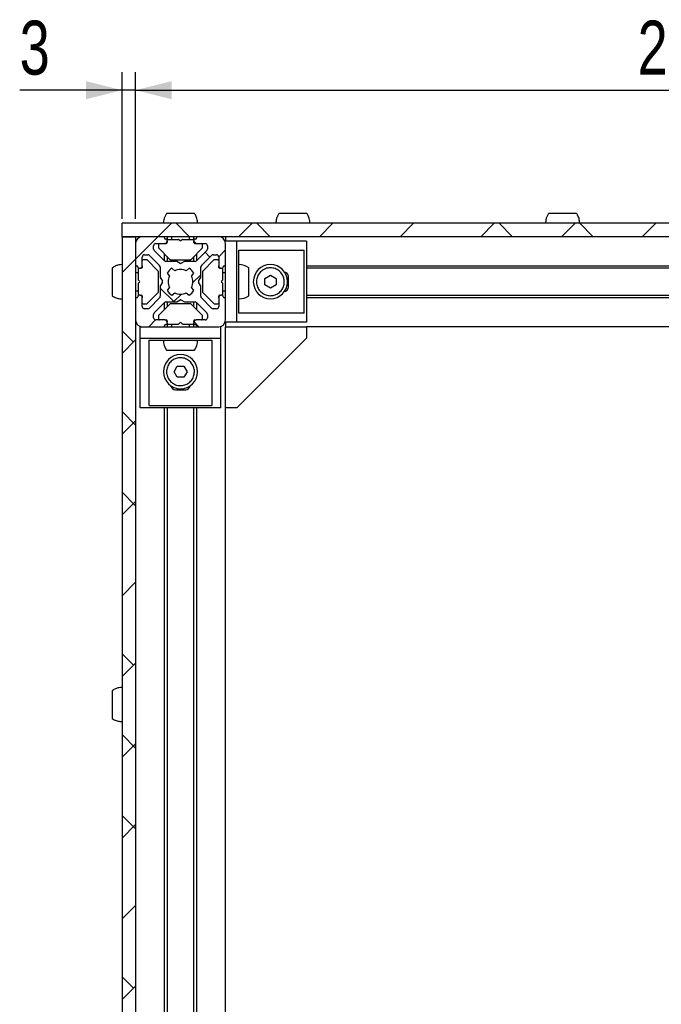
# Model space of a CAD drawing. Header units: millimetres. Extents: x 5 to 592, y 5 to 415.
# Tile 4 of 39: x 63 to 99, y 60 to 114. Entities that reach past the tile are written whole.
import ezdxf

# ---------------------------------------------------------------- set-up
doc = ezdxf.new("R2010")
doc.units = ezdxf.units.MM
doc.layers.add('COTES', color=1, linetype='Continuous')
doc.layers.add('TRAIT-FINS', color=9, linetype='Continuous')
doc.layers.add('TRAIT-FORT', color=4, linetype='Continuous', lineweight=25)
doc.styles.add('SLDTEXTSTYLE0', font='TXT', dxfattribs={"width": 0.75})
doc.dimstyles.new('SLDDIMSTYLE0', dxfattribs={"dimtxt": 3, "dimasz": 2, "dimexe": 0, "dimexo": 0.0625, "dimgap": 0.75, "dimtad": 1, "dimlfac": 4, "dimrnd": 1e-09, "dimzin": 12, "dimdsep": 46, "dimtxsty": 'SLDTEXTSTYLE0', "dimsah": 1, "dimcen": 0.09, "dimadec": 0, "dimazin": 3, "dimtfac": 1, "dimtofl": 0, "dimtmove": 0, "dimatfit": 3, "dimfxl": 0, "dimfrac": 2, "dimtolj": 1, "dimtzin": 12, "dimarcsym": 0})
doc.dimstyles.new('SLDDIMSTYLE1', dxfattribs={"dimtxt": 3, "dimasz": 2, "dimexe": 0, "dimexo": 0.0625, "dimgap": 0.75, "dimtad": 1, "dimlfac": 4, "dimrnd": 1e-09, "dimzin": 12, "dimdsep": 46, "dimtxsty": 'SLDTEXTSTYLE0', "dimsah": 1, "dimcen": 0.09, "dimadec": 0, "dimazin": 3, "dimtfac": 1, "dimtmove": 0, "dimatfit": 0, "dimfxl": 0, "dimfrac": 2, "dimtolj": 1, "dimtzin": 12, "dimarcsym": 0})

# ---------------------------------------------------------------- blocks, each defined once
blk = doc.blocks.new('_D_1')
at = {"layer": 'COTES', "color": 1}
for p, q in [((69.721, 103.396), (69.721, 111.542)), ((132.221, 103.396), (132.221, 111.542)), ((69.721, 110.542), (132.221, 110.542))]:
    blk.add_line(p, q, dxfattribs=at)
for points in [[(69.721, 110.542), (71.721, 110.042), (71.721, 111.042)], [(132.221, 110.542), (130.221, 111.042), (130.221, 110.042)]]:
    blk.add_solid(points, dxfattribs=at)
at = {"layer": 'COTES', "color": 1, "insert": (97.646, 114.409), "char_height": 3, "attachment_point": 1, "style": 'SLDTEXTSTYLE0'}
blk.add_mtext('250', dxfattribs=at)
blk = doc.blocks.new('_D_3')
at = {"layer": 'COTES', "color": 1}
for p, q in [((68.971, 103.396), (68.971, 111.542)), ((69.721, 103.396), (69.721, 111.542)), ((68.971, 110.542), (63.275, 110.542)), ((69.721, 110.542), (68.971, 110.542)), ((69.721, 110.542), (72.721, 110.542))]:
    blk.add_line(p, q, dxfattribs=at)
for points in [[(68.971, 110.542), (66.971, 111.042), (66.971, 110.042)], [(69.721, 110.542), (71.721, 110.042), (71.721, 111.042)]]:
    blk.add_solid(points, dxfattribs=at)
at = {"layer": 'COTES', "color": 1, "insert": (63.275, 114.409), "char_height": 3, "attachment_point": 1, "style": 'SLDTEXTSTYLE0'}
blk.add_mtext('3', dxfattribs=at)

msp = doc.modelspace()

# ---------------------------------------------------------------- hatches: boundary and pattern name
at = {"layer": 'TRAIT-FINS'}
h = msp.add_hatch(dxfattribs=at)
h.set_pattern_fill('ANSI38', color=9, angle=3e-322, style=0)
h.paths.add_polyline_path([(68.9712, 102.3959), (132.9712, 102.3959), (132.9712, 103.1459), (68.9712, 103.1459)], flags=0)
h = msp.add_hatch(dxfattribs=at)
h.set_pattern_fill('ANSI38', color=9, style=0)
h.paths.add_polyline_path([(69.7212, 102.3959), (68.9712, 102.3959), (68.9712, 27.3959), (69.7212, 27.3959)], flags=0)
h = msp.add_hatch(dxfattribs=at)
h.set_pattern_fill('ANSI38', color=9, angle=3e-322, style=0)
edge = h.paths.add_edge_path(flags=0)
edge.add_arc((73.0587, 97.4709), 0.05, 0, 90, ccw=False)
edge.add_line((73.1087, 97.4709), (73.1087, 97.4459))
edge.add_arc((73.1587, 97.4459), 0.05, 180, 270)
edge.add_line((73.1587, 97.3959), (74.3462, 97.3959))
edge.add_arc((74.3462, 97.7709), 0.375, 270, 360)
edge.add_line((74.7212, 97.7709), (74.7212, 98.9584))
edge.add_arc((74.6712, 98.9584), 0.05, 0, 90)
edge.add_line((74.6712, 99.0084), (74.6462, 99.0084))
edge.add_arc((74.6462, 99.0584), 0.05, 180, 270, ccw=False)
edge.add_line((74.5962, 99.0584), (74.5962, 99.0959))
edge.add_arc((74.5462, 99.0959), 0.05, 0, 90)
edge.add_line((74.5462, 99.1459), (74.4712, 99.1459))
edge.add_arc((74.4712, 99.0209), 0.125, 90, 180)
edge.add_line((74.3462, 99.0209), (74.3462, 98.5209))
edge.add_arc((74.2212, 98.5209), 0.125, 270, 360, ccw=False)
edge.add_line((74.2212, 98.3959), (74.0382, 98.3959))
edge.add_arc((74.0382, 98.5209), 0.125, 225, 270, ccw=False)
edge.add_line((73.9498, 98.4325), (73.3828, 98.9994))
edge.add_arc((73.4712, 99.0878), 0.125, 180, 225, ccw=False)
edge.add_line((73.3462, 99.0878), (73.3462, 99.6575))
edge.add_arc((73.2962, 99.6575), 0.05, 0, 30)
edge.add_line((73.3395, 99.6825), (73.2307, 99.8709))
edge.add_arc((73.274, 99.8959), 0.05, 150, 210, ccw=False)
edge.add_line((73.2307, 99.9209), (73.3395, 100.1093))
edge.add_arc((73.2962, 100.1343), 0.05, 330, 360)
edge.add_line((73.3462, 100.1343), (73.3462, 100.7039))
edge.add_arc((73.4712, 100.7039), 0.125, 135, 180, ccw=False)
edge.add_line((73.3828, 100.7923), (73.9498, 101.3592))
edge.add_arc((74.0382, 101.2709), 0.125, 90, 135, ccw=False)
edge.add_line((74.0382, 101.3959), (74.2212, 101.3959))
edge.add_arc((74.2212, 101.2709), 0.125, 0, 90, ccw=False)
edge.add_line((74.3462, 101.2709), (74.3462, 100.7709))
edge.add_arc((74.4712, 100.7709), 0.125, 180, 270)
edge.add_line((74.4712, 100.6459), (74.5462, 100.6459))
edge.add_arc((74.5462, 100.6959), 0.05, 270, 360)
edge.add_line((74.5962, 100.6959), (74.5962, 100.7334))
edge.add_arc((74.6462, 100.7334), 0.05, 90, 180, ccw=False)
edge.add_line((74.6462, 100.7834), (74.6712, 100.7834))
edge.add_arc((74.6712, 100.8334), 0.05, 270, 360)
edge.add_line((74.7212, 100.8334), (74.7212, 102.0209))
edge.add_arc((74.3462, 102.0209), 0.375, 0, 90)
edge.add_line((74.3462, 102.3959), (73.1587, 102.3959))
edge.add_arc((73.1587, 102.3459), 0.05, 90, 180)
edge.add_line((73.1087, 102.3459), (73.1087, 102.3209))
edge.add_arc((73.0587, 102.3209), 0.05, 270, 360, ccw=False)
edge.add_line((73.0587, 102.2709), (73.0212, 102.2709))
edge.add_arc((73.0212, 102.2209), 0.05, 90, 180)
edge.add_line((72.9712, 102.2209), (72.9712, 102.1459))
edge.add_arc((73.0962, 102.1459), 0.125, 180, 270)
edge.add_line((73.0962, 102.0209), (73.5962, 102.0209))
edge.add_arc((73.5962, 101.8959), 0.125, 0, 90, ccw=False)
edge.add_line((73.7212, 101.8959), (73.7212, 101.7128))
edge.add_arc((73.5962, 101.7128), 0.125, 315, 360, ccw=False)
edge.add_line((73.6846, 101.6244), (73.1177, 101.0575))
edge.add_arc((73.0293, 101.1459), 0.125, 270, 315, ccw=False)
edge.add_line((73.0293, 101.0209), (72.4596, 101.0209))
edge.add_arc((72.4596, 100.9709), 0.05, 90, 120)
edge.add_line((72.4346, 101.0142), (72.2462, 100.9054))
edge.add_arc((72.2212, 100.9487), 0.05, 240, 300, ccw=False)
edge.add_line((72.1962, 100.9054), (72.0078, 101.0142))
edge.add_arc((71.9828, 100.9709), 0.05, 60, 90)
edge.add_line((71.9828, 101.0209), (71.4132, 101.0209))
edge.add_arc((71.4132, 101.1459), 0.125, 225, 270, ccw=False)
edge.add_line((71.3248, 101.0575), (70.7578, 101.6244))
edge.add_arc((70.8462, 101.7128), 0.125, 180, 225, ccw=False)
edge.add_line((70.7212, 101.7128), (70.7212, 101.8959))
edge.add_arc((70.8462, 101.8959), 0.125, 90, 180, ccw=False)
edge.add_line((70.8462, 102.0209), (71.3462, 102.0209))
edge.add_arc((71.3462, 102.1459), 0.125, 270, 360)
edge.add_line((71.4712, 102.1459), (71.4712, 102.2209))
edge.add_arc((71.4212, 102.2209), 0.05, 0, 90)
edge.add_line((71.4212, 102.2709), (71.3837, 102.2709))
edge.add_arc((71.3837, 102.3209), 0.05, 180, 270, ccw=False)
edge.add_line((71.3337, 102.3209), (71.3337, 102.3459))
edge.add_arc((71.2837, 102.3459), 0.05, 0, 90)
edge.add_line((71.2837, 102.3959), (70.0962, 102.3959))
edge.add_arc((70.0962, 102.0209), 0.375, 90, 180)
edge.add_line((69.7212, 102.0209), (69.7212, 100.8334))
edge.add_arc((69.7712, 100.8334), 0.05, 180, 270)
edge.add_line((69.7712, 100.7834), (69.7962, 100.7834))
edge.add_arc((69.7962, 100.7334), 0.05, 0, 90, ccw=False)
edge.add_line((69.8462, 100.7334), (69.8462, 100.6959))
edge.add_arc((69.8962, 100.6959), 0.05, 180, 270)
edge.add_line((69.8962, 100.6459), (69.9712, 100.6459))
edge.add_arc((69.9712, 100.7709), 0.125, 270, 360)
edge.add_line((70.0962, 100.7709), (70.0962, 101.2709))
edge.add_arc((70.2212, 101.2709), 0.125, 90, 180, ccw=False)
edge.add_line((70.2212, 101.3959), (70.4043, 101.3959))
edge.add_arc((70.4043, 101.2709), 0.125, 45, 90, ccw=False)
edge.add_line((70.4927, 101.3592), (71.0596, 100.7923))
edge.add_arc((70.9712, 100.7039), 0.125, 0, 45, ccw=False)
edge.add_line((71.0962, 100.7039), (71.0962, 100.1343))
edge.add_arc((71.1462, 100.1343), 0.05, 180, 210)
edge.add_line((71.1029, 100.1093), (71.2117, 99.9209))
edge.add_arc((71.1684, 99.8959), 0.05, -30, 30, ccw=False)
edge.add_line((71.2117, 99.8709), (71.1029, 99.6825))
edge.add_arc((71.1462, 99.6575), 0.05, 150, 180)
edge.add_line((71.0962, 99.6575), (71.0962, 99.0878))
edge.add_arc((70.9712, 99.0878), 0.125, 315, 360, ccw=False)
edge.add_line((71.0596, 98.9994), (70.4927, 98.4325))
edge.add_arc((70.4043, 98.5209), 0.125, 270, 315, ccw=False)
edge.add_line((70.4043, 98.3959), (70.2212, 98.3959))
edge.add_arc((70.2212, 98.5209), 0.125, 180, 270, ccw=False)
edge.add_line((70.0962, 98.5209), (70.0962, 99.0209))
edge.add_arc((69.9712, 99.0209), 0.125, 0, 90)
edge.add_line((69.9712, 99.1459), (69.8962, 99.1459))
edge.add_arc((69.8962, 99.0959), 0.05, 90, 180)
edge.add_line((69.8462, 99.0959), (69.8462, 99.0584))
edge.add_arc((69.7962, 99.0584), 0.05, 270, 360, ccw=False)
edge.add_line((69.7962, 99.0084), (69.7712, 99.0084))
edge.add_arc((69.7712, 98.9584), 0.05, 90, 180)
edge.add_line((69.7212, 98.9584), (69.7212, 97.7709))
edge.add_arc((70.0962, 97.7709), 0.375, 180, 270)
edge.add_line((70.0962, 97.3959), (71.2837, 97.3959))
edge.add_arc((71.2837, 97.4459), 0.05, 270, 360)
edge.add_line((71.3337, 97.4459), (71.3337, 97.4709))
edge.add_arc((71.3837, 97.4709), 0.05, 90, 180, ccw=False)
edge.add_line((71.3837, 97.5209), (71.4212, 97.5209))
edge.add_arc((71.4212, 97.5709), 0.05, 270, 360)
edge.add_line((71.4712, 97.5709), (71.4712, 97.6459))
edge.add_arc((71.3462, 97.6459), 0.125, 0, 90)
edge.add_line((71.3462, 97.7709), (70.8462, 97.7709))
edge.add_arc((70.8462, 97.8959), 0.125, 180, 270, ccw=False)
edge.add_line((70.7212, 97.8959), (70.7212, 98.0789))
edge.add_arc((70.8462, 98.0789), 0.125, 135, 180, ccw=False)
edge.add_line((70.7578, 98.1673), (71.3248, 98.7342))
edge.add_arc((71.4132, 98.6459), 0.125, 90, 135, ccw=False)
edge.add_line((71.4132, 98.7709), (71.9828, 98.7709))
edge.add_arc((71.9828, 98.8209), 0.05, 270, 300)
edge.add_line((72.0078, 98.7776), (72.1962, 98.8863))
edge.add_arc((72.2212, 98.843), 0.05, 60, 120, ccw=False)
edge.add_line((72.2462, 98.8863), (72.4346, 98.7776))
edge.add_arc((72.4596, 98.8209), 0.05, 240, 270)
edge.add_line((72.4596, 98.7709), (73.0293, 98.7709))
edge.add_arc((73.0293, 98.6459), 0.125, 45, 90, ccw=False)
edge.add_line((73.1177, 98.7342), (73.6846, 98.1673))
edge.add_arc((73.5962, 98.0789), 0.125, 0, 45, ccw=False)
edge.add_line((73.7212, 98.0789), (73.7212, 97.8959))
edge.add_arc((73.5962, 97.8959), 0.125, 270, 360, ccw=False)
edge.add_line((73.5962, 97.7709), (73.0962, 97.7709))
edge.add_arc((73.0962, 97.6459), 0.125, 90, 180)
edge.add_line((72.9712, 97.6459), (72.9712, 97.5709))
edge.add_arc((73.0212, 97.5709), 0.05, 180, 270)
edge.add_line((73.0212, 97.5209), (73.0587, 97.5209))
edge = h.paths.add_edge_path(flags=0)
edge.add_arc((72.2212, 99.8959), 0.6875, 62.77268, 117.22732, ccw=False)
edge.add_line((72.5358, 100.5072), (72.6997, 100.6433))
edge.add_arc((72.2212, 99.8959), 0.8874, 32.55044, 57.37362, ccw=False)
edge.add_line((72.9693, 100.3733), (72.8325, 100.2104))
edge.add_arc((72.2212, 99.8959), 0.6875, -27.22732, 27.22732, ccw=False)
edge.add_line((72.8325, 99.5813), (72.9693, 99.4184))
edge.add_arc((72.2212, 99.8959), 0.8874, 302.62638, 327.44956, ccw=False)
edge.add_line((72.6997, 99.1484), (72.5358, 99.2845))
edge.add_arc((72.2212, 99.8959), 0.6875, 242.77268, 297.22732, ccw=False)
edge.add_line((71.9067, 99.2845), (71.7427, 99.1484))
edge.add_arc((72.2212, 99.8959), 0.8874, 212.55044, 237.37362, ccw=False)
edge.add_line((71.4732, 99.4184), (71.6099, 99.5813))
edge.add_arc((72.2212, 99.8959), 0.6875, 152.77268, 207.22732, ccw=False)
edge.add_line((71.6099, 100.2104), (71.4732, 100.3733))
edge.add_arc((72.2212, 99.8959), 0.8874, 122.62638, 147.44956, ccw=False)
edge.add_line((71.7427, 100.6433), (71.9067, 100.5072))

# ---------------------------------------------------------------- linework, layer by layer
at = {"layer": 'TRAIT-FORT', "color": 4, "linetype": 'Continuous', "lineweight": 25}
for p, q in [((68.9712, 102.3959), (68.9712, 103.1459)), ((132.9712, 103.1459), (68.9712, 103.1459)), ((132.9712, 102.3959), (68.9712, 102.3959)), ((68.9712, 102.3959), (68.9712, 27.3959)), ((68.9712, 102.3959), (69.7212, 102.3959)), ((69.7212, 102.3959), (69.7212, 27.3959)), ((71.2837, 102.3959), (70.0962, 102.3959)), ((71.3337, 102.3459), (71.3337, 102.3959)), ((71.4712, 102.3959), (71.4712, 102.2209)), ((71.7212, 102.3959), (71.7212, 102.2459)), ((72.7212, 102.2459), (72.7212, 102.3959)), ((72.9712, 102.2209), (72.9712, 102.3959)), ((73.1087, 102.3959), (73.1087, 102.3459)), ((74.3462, 102.3959), (73.1587, 102.3959)), ((74.7212, 102.3959), (74.7212, 102.1459)), ((69.7212, 102.0209), (69.7212, 100.8334)), ((70.7212, 101.7128), (70.7212, 101.8959)), ((70.8462, 102.0209), (71.3462, 102.0209)), ((70.9962, 101.9709), (70.9962, 101.7916)), ((71.3337, 102.3209), (71.3337, 102.3459)), ((71.4212, 102.0209), (71.3462, 102.0209)), ((71.4212, 102.2709), (71.3837, 102.2709)), ((71.4712, 102.1459), (71.4712, 102.2209)), ((71.4712, 102.1459), (71.4712, 102.0709)), ((71.5212, 102.2459), (72.1005, 102.2459)), ((72.1859, 102.1812), (72.1359, 102.2312)), ((72.3066, 102.2312), (72.2566, 102.1812)), ((72.3419, 102.2459), (72.9212, 102.2459)), ((72.9712, 102.2209), (72.9712, 102.1459)), ((72.9712, 102.0709), (72.9712, 102.1459)), ((73.0587, 102.2709), (73.0212, 102.2709)), ((73.0962, 102.0209), (73.0212, 102.0209)), ((73.0962, 102.0209), (73.5962, 102.0209)), ((73.1087, 102.3459), (73.1087, 102.3209)), ((73.4462, 101.7916), (73.4462, 101.9709)), ((73.7212, 101.8959), (73.7212, 101.7128)), ((75.3487, 102.1459), (74.7212, 102.1459)), ((74.7212, 100.8334), (74.7212, 102.0209)), ((75.3487, 97.6459), (75.3487, 102.1459)), ((79.2212, 102.1459), (75.3487, 102.1459)), ((79.2212, 102.1459), (79.2212, 97.6459)), ((70.0962, 100.7709), (70.0962, 101.2709)), ((70.2212, 101.3959), (70.4043, 101.3959)), ((70.4927, 101.3592), (71.0596, 100.7923)), ((71.3248, 101.0575), (70.7578, 101.6244)), ((71.6316, 101.1355), (71.0109, 101.7562)), ((71.3337, 101.0493), (71.3337, 101.4334)), ((71.4712, 101.2959), (71.4712, 101.0209)), ((73.4316, 101.7562), (72.8109, 101.1355)), ((72.9712, 101.0209), (72.9712, 101.2959)), ((73.1087, 101.4334), (73.1087, 101.0493)), ((73.6846, 101.6244), (73.1177, 101.0575)), ((73.3828, 100.7923), (73.9498, 101.3592)), ((74.0382, 101.3959), (74.2212, 101.3959)), ((74.3462, 101.2709), (74.3462, 100.7709)), ((75.4712, 98.1459), (75.4712, 101.6459)), ((75.4712, 101.6459), (79.0987, 101.6459)), ((79.0987, 98.1459), (79.0987, 101.6459)), ((69.7712, 100.7834), (69.7962, 100.7834)), ((69.8462, 100.7334), (69.8462, 100.6959)), ((70.0962, 100.7709), (70.0962, 100.6959)), ((70.3255, 101.1209), (70.1462, 101.1209)), ((70.9816, 100.4855), (70.3609, 101.1062)), ((71.9828, 101.0209), (71.4132, 101.0209)), ((71.6669, 101.1209), (72.7755, 101.1209)), ((72.1962, 100.9054), (72.0078, 101.0142)), ((72.4346, 101.0142), (72.2462, 100.9054)), ((73.0293, 101.0209), (72.4596, 101.0209)), ((74.0816, 101.1062), (73.4609, 100.4855)), ((74.2962, 101.1209), (74.1169, 101.1209)), ((74.3462, 100.6959), (74.3462, 100.7709)), ((74.5962, 100.6959), (74.5962, 100.7334)), ((74.6462, 100.7834), (74.6712, 100.7834)), ((74.7212, 98.9584), (74.7212, 100.8334)), ((79.2212, 100.7834), (122.7212, 100.7834)), ((69.8712, 100.3959), (69.7212, 100.3959)), ((69.8712, 100.5959), (69.8712, 100.0166)), ((69.8962, 100.6459), (69.9712, 100.6459)), ((70.0462, 100.6459), (69.9712, 100.6459)), ((70.9962, 99.3416), (70.9962, 100.4501)), ((71.0962, 100.7039), (71.0962, 100.1343)), ((71.4732, 100.3733), (71.6099, 100.2104)), ((71.9067, 100.5072), (71.7427, 100.6433)), ((72.6997, 100.6433), (72.5358, 100.5072)), ((72.8325, 100.2104), (72.9693, 100.3733)), ((73.3462, 100.1343), (73.3462, 100.7039)), ((73.4462, 100.4501), (73.4462, 99.3416)), ((74.4712, 100.6459), (74.3962, 100.6459)), ((74.4712, 100.6459), (74.5462, 100.6459)), ((74.5712, 100.0166), (74.5712, 100.5959)), ((74.7212, 100.3959), (74.5712, 100.3959)), ((76.9087, 100.0763), (77.2212, 100.2567)), ((77.2212, 100.2567), (77.5337, 100.0763)), ((78.2212, 99.6084), (78.2212, 100.1834)), ((122.7212, 100.6459), (79.2212, 100.6459)), ((69.8712, 99.7751), (69.8712, 99.1959)), ((69.8859, 99.9812), (69.9359, 99.9312)), ((69.9359, 99.8605), (69.8859, 99.8105)), ((71.0962, 99.6575), (71.0962, 99.0878)), ((71.1029, 100.1093), (71.2117, 99.9209)), ((71.2117, 99.8709), (71.1029, 99.6825)), ((73.2307, 99.9209), (73.3395, 100.1093)), ((73.3395, 99.6825), (73.2307, 99.8709)), ((73.3462, 99.0878), (73.3462, 99.6575)), ((74.5066, 99.9312), (74.5566, 99.9812)), ((74.5566, 99.8105), (74.5066, 99.8605)), ((74.5712, 99.1959), (74.5712, 99.7751)), ((76.9087, 99.7154), (76.9087, 100.0763)), ((77.2212, 99.535), (76.9087, 99.7154)), ((77.5337, 99.7154), (77.2212, 99.535)), ((77.5337, 100.0763), (77.5337, 99.7154)), ((69.7212, 99.3959), (69.8712, 99.3959)), ((69.8462, 99.0959), (69.8462, 99.0584)), ((69.9712, 99.1459), (69.8962, 99.1459)), ((69.9712, 99.1459), (70.0462, 99.1459)), ((70.0962, 99.0959), (70.0962, 99.0209)), ((70.3609, 98.6855), (70.9816, 99.3062)), ((71.6099, 99.5813), (71.4732, 99.4184)), ((71.7427, 99.1484), (71.9067, 99.2845)), ((72.5358, 99.2845), (72.6997, 99.1484)), ((72.9693, 99.4184), (72.8325, 99.5813)), ((73.4609, 99.3062), (74.0816, 98.6855)), ((74.3462, 99.0209), (74.3462, 99.0959)), ((74.3962, 99.1459), (74.4712, 99.1459)), ((74.5462, 99.1459), (74.4712, 99.1459)), ((74.5712, 99.3959), (74.7212, 99.3959)), ((74.5962, 99.0584), (74.5962, 99.0959)), ((79.2212, 99.1459), (122.7212, 99.1459)), ((69.7212, 98.9584), (69.7212, 97.7709)), ((69.7962, 99.0084), (69.7712, 99.0084)), ((70.0962, 98.5209), (70.0962, 99.0209)), ((70.1462, 98.6709), (70.3255, 98.6709)), ((71.0596, 98.9994), (70.4927, 98.4325)), ((70.7578, 98.1673), (71.3248, 98.7342)), ((71.6316, 98.6562), (71.0109, 98.0355)), ((71.3337, 98.3584), (71.3337, 98.7424)), ((71.4132, 98.7709), (71.9828, 98.7709)), ((71.4712, 98.7709), (71.4712, 98.4959)), ((72.7755, 98.6709), (71.6669, 98.6709)), ((72.0078, 98.7776), (72.1962, 98.8863)), ((72.2462, 98.8863), (72.4346, 98.7776)), ((72.4596, 98.7709), (73.0293, 98.7709)), ((73.4316, 98.0355), (72.8109, 98.6562)), ((72.9712, 98.4959), (72.9712, 98.7709)), ((73.1087, 98.7424), (73.1087, 98.3584)), ((73.1177, 98.7342), (73.6846, 98.1673)), ((73.9498, 98.4325), (73.3828, 98.9994)), ((74.1169, 98.6709), (74.2962, 98.6709)), ((74.3462, 99.0209), (74.3462, 98.5209)), ((74.6712, 99.0084), (74.6462, 99.0084)), ((74.7212, 97.7709), (74.7212, 98.9584)), ((122.7212, 99.0084), (79.2212, 99.0084)), ((70.4043, 98.3959), (70.2212, 98.3959)), ((70.7212, 97.8959), (70.7212, 98.0789)), ((70.9962, 98.0001), (70.9962, 97.8209)), ((73.4462, 97.8209), (73.4462, 98.0001)), ((73.7212, 98.0789), (73.7212, 97.8959)), ((74.2212, 98.3959), (74.0382, 98.3959)), ((79.0987, 98.1459), (75.4712, 98.1459)), ((71.3462, 97.7709), (70.8462, 97.7709)), ((71.3337, 97.4459), (71.3337, 97.4709)), ((71.3337, 97.3959), (71.3337, 97.4459)), ((71.3462, 97.7709), (71.4212, 97.7709)), ((71.3837, 97.5209), (71.4212, 97.5209)), ((71.4712, 97.7209), (71.4712, 97.6459)), ((71.4712, 97.5709), (71.4712, 97.6459)), ((71.4712, 97.5709), (71.4712, 97.3959)), ((71.5212, 97.5459), (72.1005, 97.5459)), ((71.7212, 97.5459), (71.7212, 97.3959)), ((72.1359, 97.5605), (72.1859, 97.6105)), ((72.2566, 97.6105), (72.3066, 97.5605)), ((72.3419, 97.5459), (72.9212, 97.5459)), ((72.7212, 97.3959), (72.7212, 97.5459)), ((72.9712, 97.6459), (72.9712, 97.7209)), ((72.9712, 97.6459), (72.9712, 97.5709)), ((72.9712, 97.3959), (72.9712, 97.5709)), ((73.0212, 97.7709), (73.0962, 97.7709)), ((73.0212, 97.5209), (73.0587, 97.5209)), ((73.5962, 97.7709), (73.0962, 97.7709)), ((73.1087, 97.4709), (73.1087, 97.4459)), ((73.1087, 97.4459), (73.1087, 97.3959)), ((75.3487, 97.6459), (74.7212, 97.6459)), ((74.7212, 97.6459), (74.7212, 97.3959)), ((79.2212, 97.6459), (75.3487, 97.6459)), ((69.9712, 97.3959), (70.0962, 97.3959)), ((69.9712, 96.7684), (69.9712, 97.3959)), ((70.0962, 97.3959), (71.2837, 97.3959)), ((71.2837, 97.3959), (73.1587, 97.3959)), ((73.1587, 97.3959), (74.3462, 97.3959)), ((74.4712, 96.7684), (74.4712, 97.3959)), ((74.7212, 97.3959), (79.2212, 97.3959)), ((74.7212, 92.8959), (74.7212, 97.3959)), ((79.2212, 97.3959), (79.2212, 96.7684)), ((122.7212, 97.3959), (79.2212, 97.3959)), ((69.9712, 96.7684), (74.4712, 96.7684)), ((69.9712, 92.8959), (69.9712, 96.7684)), ((70.4712, 96.6459), (73.9712, 96.6459)), ((70.4712, 93.0184), (70.4712, 96.6459)), ((73.9712, 96.6459), (73.9712, 93.0184)), ((74.4712, 92.8959), (74.4712, 96.7684)), ((79.2212, 96.7684), (75.3487, 92.8959)), ((71.4471, 96.0959), (72.9958, 96.0959)), ((71.8604, 94.8959), (72.0408, 95.2084)), ((72.0408, 94.5834), (71.8604, 94.8959)), ((72.0408, 95.2084), (72.4016, 95.2084)), ((72.4016, 95.2084), (72.5821, 94.8959)), ((72.5821, 94.8959), (72.4016, 94.5834)), ((72.4016, 94.5834), (72.0408, 94.5834)), ((71.9337, 93.8959), (72.5087, 93.8959)), ((74.4712, 92.8959), (69.9712, 92.8959)), ((70.4712, 93.0184), (73.9712, 93.0184)), ((71.3337, 36.8959), (71.3337, 92.8959)), ((71.4712, 92.8959), (71.4712, 36.8959)), ((72.9712, 36.8959), (72.9712, 92.8959)), ((73.1087, 92.8959), (73.1087, 36.8959)), ((75.3487, 92.8959), (74.7212, 92.8959)), ((74.7212, 36.8959), (74.7212, 92.8959))]:
    msp.add_line(p, q, dxfattribs=at)
for centre, radius, start, end in [((70.0962, 102.0209), 0.375, 90, 180), ((71.2837, 102.3459), 0.05, 0, 90), ((73.1587, 102.3459), 0.05, 90, 180), ((74.3462, 102.0209), 0.375, 0, 90), ((70.8462, 101.8959), 0.125, 90, 180), ((71.0462, 101.9709), 0.05, 90, 180), ((71.3837, 102.3209), 0.05, 180, 270), ((71.3462, 102.1459), 0.125, 270, 0), ((71.4212, 102.2209), 0.05, 0, 90), ((71.4212, 102.0709), 0.05, 270, 0), ((71.5212, 102.1959), 0.05, 90, 180), ((72.1005, 102.1959), 0.05, 45, 90), ((72.2212, 102.2166), 0.05, 225, 315), ((72.3419, 102.1959), 0.05, 90, 135), ((72.9212, 102.1959), 0.05, 0, 90), ((73.0212, 102.2209), 0.05, 90, 180), ((73.0962, 102.1459), 0.125, 180, 270), ((73.0212, 102.0709), 0.05, 180, 270), ((73.0587, 102.3209), 0.05, 270, 0), ((73.3962, 101.9709), 0.05, 0, 90), ((73.5962, 101.8959), 0.125, 0, 90), ((70.2212, 101.2709), 0.125, 90, 180), ((70.4043, 101.2709), 0.125, 45, 90), ((70.8462, 101.7128), 0.125, 180, 225), ((71.0462, 101.7916), 0.05, 180, 225), ((73.3962, 101.7916), 0.05, 315, 0), ((73.5962, 101.7128), 0.125, 315, 0), ((74.0382, 101.2709), 0.125, 90, 135), ((74.2212, 101.2709), 0.125, 0, 90), ((69.7712, 100.8334), 0.05, 180, 270), ((69.7962, 100.7334), 0.05, 0, 90), ((69.9712, 100.7709), 0.125, 270, 0), ((70.1462, 101.0709), 0.05, 90, 180), ((70.3255, 101.0709), 0.05, 45, 90), ((70.9712, 100.7039), 0.125, 0, 45), ((71.4132, 101.1459), 0.125, 225, 270), ((71.6669, 101.1709), 0.05, 225, 270), ((71.9828, 100.9709), 0.05, 60, 90), ((72.2212, 100.9487), 0.05, 240, 300), ((72.4596, 100.9709), 0.05, 90, 120), ((72.7755, 101.1709), 0.05, 270, 315), ((73.0293, 101.1459), 0.125, 270, 315), ((73.4712, 100.7039), 0.125, 135, 180), ((74.1169, 101.0709), 0.05, 90, 135), ((74.2962, 101.0709), 0.05, 0, 90), ((74.4712, 100.7709), 0.125, 180, 270), ((74.6462, 100.7334), 0.05, 90, 180), ((74.6712, 100.8334), 0.05, 270, 0), ((75.4712, 99.8959), 0.95, 54.59636, 90), ((77.2212, 99.8959), 0.95, 90, 270), ((77.2212, 99.8959), 0.95, 270, 90), ((69.8962, 100.6959), 0.05, 180, 270), ((69.9212, 100.5959), 0.05, 90, 180), ((70.0462, 100.6959), 0.05, 270, 0), ((70.9462, 100.4501), 0.05, 0, 45), ((72.2212, 99.8959), 0.8874, 122.62638, 147.44956), ((72.2212, 99.8959), 0.6875, 152.77268, 207.22732), ((72.2212, 99.8959), 0.6875, 62.77268, 117.22732), ((72.2212, 99.8959), 0.8874, 32.55044, 57.37362), ((72.2212, 99.8959), 0.6875, 332.77268, 27.22732), ((73.4962, 100.4501), 0.05, 135, 180), ((74.3962, 100.6959), 0.05, 180, 270), ((74.5212, 100.5959), 0.05, 0, 90), ((74.5462, 100.6959), 0.05, 270, 0), ((77.9712, 100.1834), 0.25, 0, 90), ((69.9212, 100.0166), 0.05, 180, 225), ((69.9212, 99.7751), 0.05, 135, 180), ((69.9005, 99.8959), 0.05, 315, 45), ((71.1462, 100.1343), 0.05, 180, 210), ((71.1462, 99.6575), 0.05, 150, 180), ((71.1684, 99.8959), 0.05, 330, 30), ((73.274, 99.8959), 0.05, 150, 210), ((73.2962, 100.1343), 0.05, 330, 0), ((73.2962, 99.6575), 0.05, 0, 30), ((74.5419, 99.8959), 0.05, 135, 225), ((74.5212, 100.0166), 0.05, 315, 0), ((74.5212, 99.7751), 0.05, 0, 45), ((69.8962, 99.0959), 0.05, 90, 180), ((69.9212, 99.1959), 0.05, 180, 270), ((69.9712, 99.0209), 0.125, 0, 90), ((70.0462, 99.0959), 0.05, 0, 90), ((70.9462, 99.3416), 0.05, 315, 0), ((70.9712, 99.0878), 0.125, 315, 0), ((72.2212, 99.8959), 0.8874, 212.55044, 237.37362), ((72.2212, 99.8959), 0.6875, 242.77268, 297.22732), ((72.2212, 99.8959), 0.8874, 302.62638, 327.44956), ((73.4712, 99.0878), 0.125, 180, 225), ((73.4962, 99.3416), 0.05, 180, 225), ((74.4712, 99.0209), 0.125, 90, 180), ((74.3962, 99.0959), 0.05, 90, 180), ((74.5212, 99.1959), 0.05, 270, 0), ((74.5462, 99.0959), 0.05, 0, 90), ((75.4712, 99.8959), 0.95, 270, 305.39802), ((77.9712, 99.6084), 0.25, 270, 0), ((69.7712, 98.9584), 0.05, 90, 180), ((69.7962, 99.0584), 0.05, 270, 0), ((70.1462, 98.7209), 0.05, 180, 270), ((70.2212, 98.5209), 0.125, 180, 270), ((70.3255, 98.7209), 0.05, 270, 315), ((71.4132, 98.6459), 0.125, 90, 135), ((71.6669, 98.6209), 0.05, 90, 135), ((71.9828, 98.8209), 0.05, 270, 300), ((72.2212, 98.843), 0.05, 60, 120), ((72.4596, 98.8209), 0.05, 240, 270), ((72.7755, 98.6209), 0.05, 45, 90), ((73.0293, 98.6459), 0.125, 45, 90), ((74.1169, 98.7209), 0.05, 225, 270), ((74.2212, 98.5209), 0.125, 270, 0), ((74.2962, 98.7209), 0.05, 270, 0), ((74.6462, 99.0584), 0.05, 180, 270), ((74.6712, 98.9584), 0.05, 0, 90), ((70.4043, 98.5209), 0.125, 270, 315), ((70.8462, 98.0789), 0.125, 135, 180), ((71.0462, 98.0001), 0.05, 135, 180), ((73.3962, 98.0001), 0.05, 0, 45), ((73.5962, 98.0789), 0.125, 0, 45), ((74.0382, 98.5209), 0.125, 225, 270), ((70.0962, 97.7709), 0.375, 180, 270), ((70.8462, 97.8959), 0.125, 180, 270), ((71.0462, 97.8209), 0.05, 180, 270), ((71.2837, 97.4459), 0.05, 270, 0), ((71.3837, 97.4709), 0.05, 90, 180), ((71.3462, 97.6459), 0.125, 0, 90), ((71.4212, 97.7209), 0.05, 0, 90), ((71.4212, 97.5709), 0.05, 270, 0), ((71.5212, 97.5959), 0.05, 180, 270), ((72.1005, 97.5959), 0.05, 270, 315), ((72.2212, 97.5751), 0.05, 45, 135), ((72.3419, 97.5959), 0.05, 225, 270), ((72.9212, 97.5959), 0.05, 270, 0), ((73.0962, 97.6459), 0.125, 90, 180), ((73.0212, 97.7209), 0.05, 90, 180), ((73.0212, 97.5709), 0.05, 180, 270), ((73.0587, 97.4709), 0.05, 0, 90), ((73.1587, 97.4459), 0.05, 180, 270), ((73.3962, 97.8209), 0.05, 270, 0), ((73.5962, 97.8959), 0.125, 270, 0), ((74.3462, 97.7709), 0.375, 270, 0), ((72.2212, 96.6459), 0.95, 180, 215.39802), ((72.2212, 96.6459), 0.95, 324.59636, 0), ((72.2212, 94.8959), 0.95, 0, 180), ((72.2212, 94.8959), 0.95, 180, 0), ((71.9337, 94.1459), 0.25, 188.04939, 270), ((72.5087, 94.1459), 0.25, 270, 351.95061)]:
    msp.add_arc(centre, radius, start, end, dxfattribs=at)
for points, knots in [([(71.4531, 103.6953), (71.4198, 103.6472), (71.3556, 103.5546), (71.2888, 103.3676), (71.2779, 103.2297), (71.2712, 103.1459)], [0, 0, 0, 0, 0.297236, 0.5729851, 1, 1, 1, 1]), ([(72.9903, 103.6959), (72.9869, 103.6959), (72.9823, 103.6959), (72.9174, 103.6959), (72.8095, 103.6959), (72.6017, 103.6959), (72.3514, 103.6959), (72.0862, 103.6959), (71.8368, 103.6959), (71.6286, 103.6959), (71.4954, 103.6959), (71.4366, 103.6959), (71.4504, 103.6959), (71.4522, 103.6959)], [0, 0, 0, 0, 0.0915624, 0.1252034, 0.2325541, 0.3399049, 0.4472555, 0.5546061, 0.6619569, 0.7693073, 0.8766584, 0.9840086, 1, 1, 1, 1]), ([(73.1712, 103.1459), (73.165, 103.2326), (73.1558, 103.3603), (73.0867, 103.5434), (73.0408, 103.6471), (72.9939, 103.6984), (72.9935, 103.6988)], [0, 0, 0, 0, 0.4387919, 0.6457953, 0.9974398, 1, 1, 1, 1]), ([(77.7031, 103.6953), (77.6698, 103.6472), (77.6056, 103.5546), (77.5388, 103.3676), (77.5279, 103.2297), (77.5212, 103.1459)], [0, 0, 0, 0, 0.2972361, 0.572985, 1, 1, 1, 1]), ([(79.2403, 103.6959), (79.2369, 103.6959), (79.2323, 103.6959), (79.1674, 103.6959), (79.0595, 103.6959), (78.8517, 103.6959), (78.6014, 103.6959), (78.3362, 103.6959), (78.0868, 103.6959), (77.8786, 103.6959), (77.7454, 103.6959), (77.6866, 103.6959), (77.7004, 103.6959), (77.7022, 103.6959)], [0, 0, 0, 0, 0.0915629, 0.125204, 0.2325546, 0.3399052, 0.4472558, 0.5546065, 0.6619572, 0.7693078, 0.8766584, 0.984009, 1, 1, 1, 1]), ([(79.4212, 103.1459), (79.415, 103.2326), (79.4058, 103.3603), (79.3367, 103.5434), (79.2908, 103.6471), (79.2439, 103.6984), (79.2435, 103.6988)], [0, 0, 0, 0, 0.4387918, 0.6457953, 0.9974397, 1, 1, 1, 1]), ([(92.7031, 103.6953), (92.6698, 103.6472), (92.6056, 103.5546), (92.5388, 103.3676), (92.5279, 103.2297), (92.5212, 103.1459)], [0, 0, 0, 0, 0.2972358, 0.5729849, 1, 1, 1, 1]), ([(94.2403, 103.6959), (94.2369, 103.6959), (94.2323, 103.6959), (94.1674, 103.6959), (94.0595, 103.6959), (93.8517, 103.6959), (93.6014, 103.6959), (93.3362, 103.6959), (93.0868, 103.6959), (92.8786, 103.6959), (92.7454, 103.6959), (92.6866, 103.6959), (92.7004, 103.6959), (92.7022, 103.6959)], [0, 0, 0, 0, 0.0915628, 0.1252041, 0.2325548, 0.3399051, 0.4472556, 0.5546065, 0.6619574, 0.7693077, 0.8766584, 0.9840091, 1, 1, 1, 1]), ([(94.4212, 103.1459), (94.415, 103.2326), (94.4058, 103.3603), (94.3367, 103.5434), (94.2908, 103.6471), (94.2439, 103.6984), (94.2435, 103.6988)], [0, 0, 0, 0, 0.438792, 0.6457954, 0.9974391, 1, 1, 1, 1]), ([(68.9712, 100.8459), (68.9104, 100.8423), (68.787, 100.835), (68.5969, 100.7793), (68.4833, 100.706), (68.4227, 100.6669)], [0, 0, 0, 0, 0.3113054, 0.6319884, 1, 1, 1, 1]), ([(68.4212, 100.6694), (68.4212, 100.6695), (68.4212, 100.6697), (68.4212, 100.6217), (68.4212, 100.4801), (68.4212, 100.2709), (68.4212, 100.02), (68.4212, 99.7549), (68.4212, 99.5058), (68.4212, 99.3002), (68.4212, 99.1639), (68.4212, 99.1201), (68.4212, 99.1221), (68.4212, 99.1223)], [0, 0, 0, 0, 0.0202682, 0.1276422, 0.2350162, 0.3423907, 0.4497643, 0.5571374, 0.664511, 0.7718856, 0.8792599, 0.9866337, 1, 1, 1, 1]), ([(76.0212, 99.1217), (76.0212, 99.1302), (76.0212, 99.1473), (76.0212, 99.2805), (76.0212, 99.4771), (76.0212, 99.7226), (76.0212, 99.9873), (76.0212, 100.2416), (76.0212, 100.4572), (76.0212, 100.6087), (76.0212, 100.6659), (76.0212, 100.6696), (76.0212, 100.6705)], [0, 0, 0, 0, 0.1063999, 0.2138892, 0.3213791, 0.4288686, 0.536358, 0.6438466, 0.7513361, 0.8588261, 0.9663153, 1, 1, 1, 1]), ([(77.2212, 100.6705), (77.3083, 100.6619), (77.4825, 100.6448), (77.7144, 100.5112), (77.8906, 100.3146), (77.9914, 100.0691), (78.0053, 99.8045), (77.9309, 99.55), (77.7764, 99.3346), (77.5595, 99.1825), (77.3622, 99.1272), (77.1618, 99.1167), (76.9598, 99.1509), (76.7281, 99.2794), (76.5518, 99.4774), (76.451, 99.7226), (76.4371, 99.9873), (76.5115, 100.2416), (76.6661, 100.4572), (76.883, 100.6087), (77.0802, 100.6659), (77.1941, 100.6696), (77.2212, 100.6705)], [0, 0, 0, 0, 0.0536862, 0.1073723, 0.1610588, 0.214745, 0.2684312, 0.3221177, 0.375804, 0.42949, 0.4831762, 0.5000001, 0.5536863, 0.6073725, 0.6610589, 0.7147451, 0.7684314, 0.8221171, 0.8758034, 0.9294899, 0.983176, 1, 1, 1, 1]), ([(68.4206, 99.1217), (68.4207, 99.1217), (68.4838, 99.0648), (68.6312, 99.0028), (68.8199, 98.9513), (68.9306, 98.9473), (68.9712, 98.9459)], [0, 0, 0, 0, 0.0001711, 0.4348029, 0.7923808, 1, 1, 1, 1]), ([(72.9958, 94.8959), (72.9873, 94.8088), (72.9701, 94.6346), (72.8366, 94.4027), (72.64, 94.2265), (72.3944, 94.1257), (72.1298, 94.1117), (71.8754, 94.1862), (71.66, 94.3407), (71.5079, 94.5576), (71.4526, 94.7549), (71.442, 94.9553), (71.4763, 95.1573), (71.6048, 95.389), (71.8028, 95.5653), (72.0479, 95.666), (72.3126, 95.68), (72.567, 95.6055), (72.7826, 95.451), (72.9341, 95.2341), (72.9912, 95.0369), (72.9949, 94.923), (72.9958, 94.8959)], [0, 0, 0, 0, 0.0536857, 0.1073718, 0.1610581, 0.2147444, 0.2684307, 0.3221168, 0.3758033, 0.4294895, 0.4831757, 0.4999992, 0.5536857, 0.6073718, 0.6610581, 0.7147444, 0.7684307, 0.8221168, 0.8758033, 0.9294895, 0.9831757, 1, 1, 1, 1]), ([(68.9712, 77.3459), (68.9104, 77.3423), (68.787, 77.335), (68.5969, 77.2793), (68.4833, 77.206), (68.4227, 77.1669)], [0, 0, 0, 0, 0.311306, 0.6319852, 1, 1, 1, 1]), ([(68.4212, 77.1694), (68.4212, 77.1695), (68.4212, 77.1698), (68.4212, 77.1217), (68.4212, 76.9801), (68.4212, 76.7709), (68.4212, 76.52), (68.4212, 76.2549), (68.4212, 76.0058), (68.4212, 75.8002), (68.4212, 75.6639), (68.4212, 75.6201), (68.4212, 75.6221), (68.4212, 75.6223)], [0, 0, 0, 0, 0.0202683, 0.1276423, 0.2350175, 0.3423909, 0.4497631, 0.5571392, 0.6645116, 0.7718871, 0.87926, 0.9866339, 1, 1, 1, 1]), ([(68.4206, 75.6217), (68.4207, 75.6217), (68.4838, 75.5648), (68.6312, 75.5029), (68.8199, 75.4513), (68.9306, 75.4473), (68.9712, 75.4459)], [0, 0, 0, 0, 0.0001711, 0.4348004, 0.7923802, 1, 1, 1, 1])]:
    msp.add_open_spline(points, degree=3, knots=knots, dxfattribs=at)

# ---------------------------------------------------------------- dimensions: what is measured, and where the dimension line sits
at = {"layer": 'COTES', "color": 1}
for base, p2, dimstyle, picture, middle in [((68.9712, 110.5417), (68.9712, 102.3959), 'SLDDIMSTYLE1', '_D_3', (64.3837, 110.5417)), ((132.2212, 110.5417), (132.2212, 102.3959), 'SLDDIMSTYLE0', '_D_1', (100.9712, 110.5417))]:
    dim = msp.add_linear_dim(base=base, p1=(69.7212, 102.3959), p2=p2, dimstyle=dimstyle, dxfattribs=at)
    dim.commit()
    dim.dimension.update_dxf_attribs({"geometry": picture, "text_midpoint": middle, "dimtype": 160})

doc.saveas('drawing.dxf')
